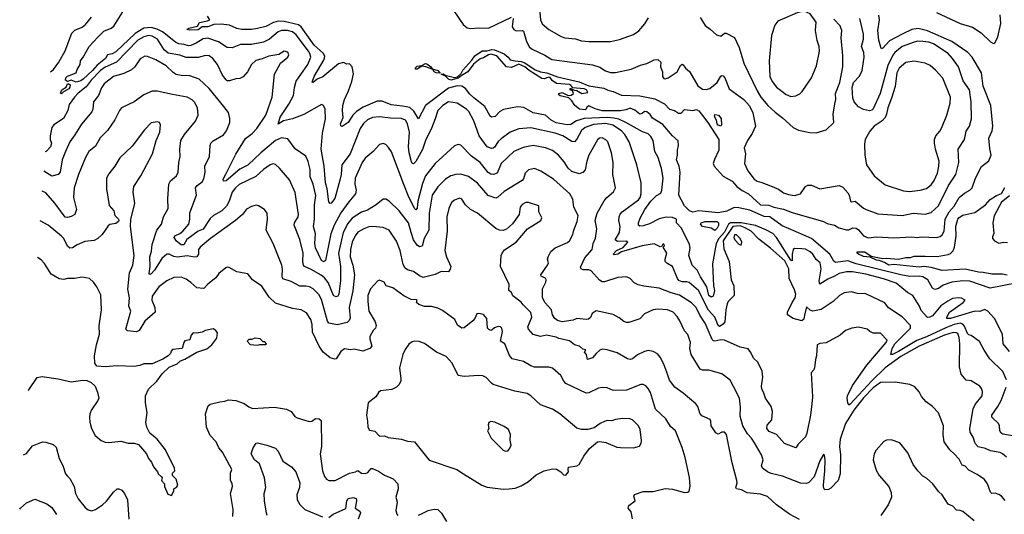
# Model space of a CAD drawing. Extents: x 1443846 to 1577407, y 839182 to 927291.
# Tile 10 of 256: x 1445029 to 1453169, y 866654 to 870746. Entities that reach past the tile are written whole.
import ezdxf

# ---------------------------------------------------------------- set-up
doc = ezdxf.new("R2010")
doc.units = 0

msp = doc.modelspace()

# ---------------------------------------------------------------- linework, layer by layer
at = {"layer": '0CON20XD'}
for points in [[(1453186.3, 867766.3), (1453157.5, 867835), (1453050.4, 867940.4), (1453002.1, 868012.1), (1452965, 868084), (1452895, 868133.8), (1452875, 868139.2), (1452865, 868150), (1452841, 868211), (1452825, 868227.5), (1452805, 868234.4), (1452755, 868223.9), (1452685, 868197.5), (1452525, 868123.4), (1452445, 868092.6), (1452295, 868002), (1452245, 867975.8), (1452230, 867975), (1452240.8, 868025), (1452265.4, 868065), (1452393.8, 868195), (1452393.5, 868215), (1452325, 868287.8), (1452213.1, 868363.1), (1452182.7, 868402.7), (1452025, 868477.1), (1451955, 868480.6), (1451904.5, 868494.5), (1451844, 868486), (1451805.8, 868465), (1451754.6, 868415.4), (1451655, 868347.5), (1451585, 868334.2), (1451565, 868341.5), (1451535, 868370), (1451518.7, 868301.3), (1451511.3, 868268.7), (1451495, 868254.8), (1451425, 868275.2), (1451376.4, 868305), (1451377.9, 868325), (1451415, 868405.7), (1451440.4, 868445), (1451444.6, 868475), (1451435, 868511.4), (1451390, 868605), (1451387.7, 868685), (1451355, 868750.5), (1451236.7, 868855), (1451139.1, 868929.1), (1451076.8, 868995), (1451026.7, 869025), (1450985, 869039.3), (1450925.3, 869034.7), (1450846.4, 868915), (1450850.7, 868850.7), (1450894.5, 868745.5), (1450910.9, 868595), (1450934.5, 868545), (1450935.8, 868465), (1450886.9, 868415), (1450876.9, 868395), (1450866, 868345), (1450860, 868245), (1450845, 868226.6), (1450815, 868208.2), (1450802.9, 868215), (1450774.8, 868285), (1450722.8, 868342.8), (1450641.9, 868505), (1450565, 868570.7), (1450545, 868576.7), (1450505, 868576.2), (1450478.5, 868588.5), (1450466.5, 868605), (1450425.6, 868705), (1450380.5, 868730.5), (1450366.4, 868745), (1450364.5, 868765), (1450378.2, 868815), (1450350, 868865), (1450360, 868875), (1450355, 868890), (1450345, 868890), (1450338.3, 868871.7), (1450325, 868867.5), (1450275, 868892.5), (1450174.2, 868875.8), (1450004.5, 868825.5), (1449975, 868806.5), (1449945, 868800), (1449936.7, 868805), (1449962.5, 868835), (1450019.2, 868860.8), (1450057.5, 868905), (1450044.4, 868914.4), (1449971.9, 868911.9), (1449952.7, 868925), (1449987.8, 868985), (1449992.7, 869035), (1449981.5, 869085), (1449984.7, 869115.3), (1449992.9, 869137.1), (1450008.9, 869155), (1450145, 869255.5), (1450159.4, 869275), (1450168.3, 869305), (1450166.2, 869396.2), (1450131.5, 869545), (1450066.8, 869735), (1450031.8, 869795), (1450004.5, 869825), (1449931.8, 869871.8), (1449875.6, 869885.6), (1449772, 869878), (1449703.9, 869853.9), (1449675, 869829.1), (1449635, 869757.1), (1449615, 869734.3), (1449595, 869738.9), (1449520, 869785), (1449455, 869806.9), (1449255, 869850), (1449155, 869843.6), (1449085, 869815.6), (1449008.8, 869761.2), (1448985, 869737.8), (1448955, 869691.4), (1448945, 869681.4), (1448928.8, 869678.8), (1448895, 869692.9), (1448826.6, 869785), (1448785, 869908), (1448741.8, 869985), (1448721.9, 870005), (1448645, 870054.5), (1448575, 870065.4), (1448528.1, 870035), (1448485.5, 869995), (1448463.6, 869926.4), (1448437.3, 869855), (1448384.3, 869745.7), (1448358.5, 869671.5), (1448305, 869571.4), (1448285, 869554.4), (1448275, 869558), (1448268.9, 869568.9), (1448250.5, 869645), (1448244.8, 869695), (1448252.8, 869815), (1448235, 869883.8), (1448220, 869915), (1448185, 869927.3), (1448095, 869930), (1448005, 869943.1), (1447945, 869935.4), (1447905, 869917.7), (1447872.4, 869887.6), (1447845, 869845.6), (1447761.2, 869635), (1447692.1, 869545), (1447687.2, 869465), (1447677.2, 869417.2), (1447635, 869267.1), (1447605, 869228), (1447595, 869223.8), (1447585, 869237.5), (1447571.8, 869345), (1447557.6, 869395), (1447547.6, 869535), (1447522.9, 869675), (1447532.6, 869807.4), (1447556.9, 869925), (1447554, 870005), (1447540, 870035), (1447525, 870043.3), (1447378.1, 869961.9), (1447285, 869926.3), (1447211.2, 869908.8), (1447165, 869880), (1447181.7, 869938.3), (1447255, 870045.5), (1447291.7, 870118.3), (1447300.2, 870185), (1447314.4, 870235.6), (1447411.6, 870375), (1447435.9, 870435), (1447428.6, 870465), (1447415.9, 870485), (1447315, 870620), (1447285.4, 870645), (1447243, 870657), (1447193.4, 870656.6), (1447165, 870644.7), (1447095, 870585.4), (1447045, 870558.4), (1446945, 870541), (1446855, 870539.7), (1446785, 870511.4), (1446745, 870515.5), (1446672.2, 870562.2), (1446585, 870592.5), (1446545, 870587.7), (1446489.1, 870550.9), (1446445, 870531.9), (1446425, 870530), (1446390.1, 870540.1), (1446345, 870547), (1446318.8, 870558.8), (1446210.3, 870645), (1446165, 870667.9), (1446115, 870681.5), (1446055, 870676.5), (1445985, 870632.2), (1445825, 870480.2), (1445795, 870463.7), (1445754.3, 870455), (1445737.9, 870425), (1445669.8, 870370.2), (1445632.6, 870325), (1445555, 870252.2), (1445535, 870240.3), (1445495, 870230), (1445455, 870246), (1445425, 870233.3), (1445408.5, 870245), (1445411.1, 870265), (1445425, 870277), (1445496, 870305), (1445505, 870333.3), (1445530, 870375), (1445532.9, 870405), (1445555.5, 870434.5), (1445603.8, 870525), (1445675, 870600.9), (1445725, 870650.8), (1445785, 870676.2), (1445807.4, 870692.6), (1445905, 870847.5)], [(1448617.5, 870817.5), (1448695, 870705.8), (1448728.6, 870678.6), (1448755, 870673.9), (1448825, 870679.1), (1448905, 870676.2), (1449095, 870767.1)], [(1449326.9, 870835), (1449334.5, 870745), (1449350, 870710), (1449405, 870664.6), (1449505, 870605.6), (1449535, 870595.5), (1449625, 870587.1), (1449675, 870570.9), (1449735, 870565.5), (1449915, 870563.8), (1449988.8, 870581.2), (1450105, 870624.3), (1450148.1, 870651.9), (1450198, 870712), (1450227.9, 870762.1)], [(1451405, 870111.4), (1451445, 870114.3), (1451477.9, 870132.1), (1451498.3, 870151.7), (1451575, 870263.8), (1451617.5, 870365), (1451641.2, 870485), (1451639.1, 870525), (1451622.4, 870572.4), (1451609.2, 870655), (1451612.5, 870725), (1451565, 870792.9), (1451515, 870816.9), (1451456.7, 870803.3), (1451297, 870733), (1451270.9, 870699.1), (1451245.5, 870614.5), (1451226.4, 870405), (1451229.6, 870275), (1451248.9, 870235), (1451285, 870187.1), (1451365, 870126), (1451405, 870111.4)], [(1452610, 870805), (1452805, 870714.7), (1452905, 870684.7), (1452977, 870637), (1453055, 870563.5), (1453075, 870550), (1453085, 870548.8), (1453095, 870556.2), (1453115.4, 870604.6), (1453139.5, 870715), (1453135.5, 870785)], [(1445282.8, 870315.1), (1445307.7, 870332.3), (1445352.5, 870395), (1445405, 870488.8), (1445460, 870635), (1445485, 870657.5), (1445545.3, 870684.7), (1445574.3, 870705), (1445621.9, 870765)], [(1453210.9, 868000.9), (1453160, 868065), (1453155.4, 868145.4), (1453087.8, 868275), (1453034.2, 868335), (1453005, 868347.3), (1452967, 868333), (1452935.2, 868335.2), (1452905, 868328.6), (1452723.8, 868275), (1452695, 868274.2), (1452694.2, 868285), (1452715.8, 868325), (1452828.5, 868405), (1452845.8, 868425), (1452815, 868441.5), (1452793.7, 868443.7), (1452741.9, 868438.1), (1452702, 868418), (1452645, 868379.5), (1452575, 868297.1), (1452554, 868285), (1452535, 868282.3), (1452481, 868341), (1452467.5, 868375), (1452414, 868465), (1452369.3, 868489.3), (1452274.4, 868565), (1452171, 868601), (1452025, 868639.5), (1451915, 868659.4), (1451865, 868660.9), (1451803.6, 868646.4), (1451765, 868622.9), (1451709.5, 868600.5), (1451645, 868558), (1451638.7, 868585), (1451654.1, 868685), (1451646.7, 868735), (1451615, 868761.1), (1451586, 868806), (1451565, 868824.7), (1451525, 868848.7), (1451495, 868849.1), (1451435, 868851.5), (1451424.8, 868845.2), (1451414.8, 868805), (1451415, 868751.2), (1451405, 868755.6), (1451285, 868943.2), (1451255, 868975.6), (1451197.8, 869007.8), (1451112.6, 869042.6), (1450995, 869064.1), (1450905, 869066.2), (1450890.5, 869055), (1450855, 868988.8), (1450808.5, 868935), (1450787, 868895), (1450758.2, 868725), (1450766, 868545), (1450773.2, 868505), (1450761.7, 868458.3), (1450745, 868449.4), (1450727.3, 868465), (1450710, 868535), (1450657.2, 868617.2), (1450630.3, 868675), (1450588.8, 868715), (1450562.3, 868795), (1450573.2, 868855), (1450567.3, 868885), (1450500.6, 869020.6), (1450459.2, 869065), (1450460, 869095), (1450425, 869109.2), (1450375, 869111.1), (1450315, 869097.7), (1450235, 869056.7), (1450185, 869040.4), (1450156.5, 869036.5), (1450146.4, 869046.4), (1450145.5, 869065), (1450158.9, 869105), (1450196.4, 869175), (1450247.9, 869245), (1450295, 869292.2), (1450328.6, 869311.4), (1450339.2, 869335), (1450348.9, 869435), (1450335, 869513.3), (1450308.9, 869605), (1450280.9, 869655), (1450265.5, 869745), (1450248.1, 869778.1), (1450225, 869801.8), (1450177.4, 869817.4), (1450040, 869895), (1449982.2, 869922.2), (1449941.9, 869931.9), (1449885, 869935.5), (1449695, 869927), (1449631.6, 869908.4), (1449585, 869878.1), (1449555, 869876.5), (1449465, 869892.7), (1449422.8, 869915), (1449375, 869956.2), (1449275, 869974.7), (1449198.1, 870018.1), (1449145, 870026), (1449028.7, 870001.3), (1449000, 869985), (1448960, 869945), (1448929.5, 869939.5), (1448918.3, 869948.3), (1448876.1, 870026.1), (1448785, 870099.3), (1448749.9, 870129.9), (1448716.2, 870175), (1448685, 870194.2), (1448645, 870197), (1448575, 870177.9), (1448383.9, 870035), (1448325, 869926), (1448288.3, 869988.3), (1448255, 870018.7), (1448195, 870031.5), (1448101.1, 870041.1), (1448025, 870071.2), (1447985, 870070.6), (1447868.1, 870021.9), (1447813.5, 869985), (1447784.8, 869955.2), (1447745, 869895.6), (1447695, 869862), (1447685, 869866.7), (1447680.5, 869885), (1447702.6, 869937.4), (1447697.8, 869995), (1447701.8, 870035), (1447715, 870086), (1447747.9, 870157.9), (1447775.3, 870235), (1447788.6, 870298.6), (1447776.9, 870355), (1447755, 870380), (1447735, 870378.6), (1447705, 870390), (1447665, 870380), (1447535, 870271.5), (1447487.3, 870252.7), (1447455, 870226.7), (1447448.3, 870228.3), (1447464.6, 870275), (1447547.6, 870415), (1447552.5, 870445), (1447538.8, 870468.8), (1447464, 870534), (1447355, 870685.8), (1447335, 870703.2), (1447215, 870731), (1447165, 870733.2), (1447126.5, 870723.5), (1447065, 870689.8), (1446995, 870672.3), (1446945, 870663.3), (1446864.6, 870664.6), (1446825, 870672.9), (1446765, 870699.1), (1446695, 870707.4), (1446635, 870704.6), (1446585, 870685.9), (1446537.5, 870685), (1446505, 870660.4), (1446435, 870659.5), (1446411.2, 870665), (1446427.5, 870675), (1446498.6, 870691.4), (1446515, 870721.4), (1446582.5, 870735), (1446602.5, 870745), (1446581.2, 870775)], [(1449109.4, 870755), (1449100.4, 870685), (1449113.5, 870665), (1449133.2, 870653.2), (1449185, 870655.4), (1449195, 870650.6), (1449219.4, 870565), (1449245, 870518.1), (1449265, 870502.2), (1449371.3, 870451.3), (1449428.8, 870415), (1449765, 870373.1), (1449825, 870352.9), (1449872.8, 870322.8), (1449915, 870308.1), (1449955, 870308.1), (1450085, 870336.2), (1450160.3, 870369.7), (1450215, 870384.3), (1450275, 870414), (1450305, 870416), (1450328.8, 870395), (1450327.1, 870355), (1450344.7, 870315), (1450343.3, 870275), (1450355, 870258.6), (1450365.7, 870255.7), (1450391.4, 870265), (1450463.8, 870315), (1450493, 870367), (1450505, 870376.7), (1450515, 870371.2), (1450533.3, 870343.3), (1450566.2, 870316.2), (1450635, 870197.8), (1450675, 870169.5), (1450705, 870167.9), (1450735, 870176.2), (1450795.3, 870224.7), (1450825, 870277.5), (1450835, 870284.2), (1450845, 870282), (1450858.2, 870265), (1450895, 870172.9), (1451015, 870085.4), (1451062.2, 870032.2), (1451089.4, 869975), (1451111.5, 869865), (1451084.5, 869805), (1451045, 869747.5), (1451019.5, 869685), (1451029.6, 869635), (1451021.6, 869555), (1451048.2, 869495), (1451100, 869425), (1451125, 869410.2), (1451165, 869400), (1451235, 869370), (1451302.5, 869342.5), (1451342.9, 869312.9), (1451385, 869299.2), (1451435, 869292.5), (1451485, 869305.6), (1451525, 869366.2), (1451545, 869376.2), (1451575, 869375.8), (1451645, 869347.5), (1451805, 869374.3), (1451835, 869359.2), (1451875, 869314), (1451886.9, 869295), (1451898.8, 869245), (1451905, 869240), (1451935, 869243.8), (1452005, 869186), (1452026.7, 869175), (1452125, 869138.6), (1452325, 869125.4), (1452415, 869145.4), (1452515, 869136.7), (1452565, 869151.9), (1452624.6, 869205), (1452706.6, 869373.4), (1452767.7, 869465), (1452792.5, 869565), (1452788.5, 869675), (1452838.9, 869755), (1452855, 869823.3), (1452880.6, 869865), (1452897.8, 869925), (1452896.2, 870065), (1452881.8, 870165), (1452830.3, 870240.3), (1452789.6, 870355), (1452742.1, 870425), (1452705, 870467.1), (1452585, 870545.3), (1452545, 870558.2), (1452494.7, 870564.7), (1452455, 870566.9), (1452425, 870560.6), (1452325, 870523.8), (1452264.8, 870475.2), (1452246.9, 870453.1), (1452205, 870366), (1452141.8, 870135), (1452085, 870007.1), (1452073.1, 869996.9), (1452055, 869992.9), (1452005, 870002.3), (1451965, 870025.6), (1451929.1, 870065), (1451918.2, 870095), (1451910.4, 870185), (1451923.8, 870225), (1451972.7, 870277.3), (1451994.7, 870325), (1452010.8, 870435), (1452007.9, 870475), (1451990, 870525), (1452004.5, 870584.5), (1452004.3, 870625), (1451975.6, 870755)], [(1450655, 870763.3), (1450695, 870697.5), (1450738.3, 870668.3), (1450788.8, 870618.8), (1450825, 870610), (1450857.3, 870632.7), (1450870, 870635), (1450937.5, 870597.5), (1450976.2, 870515), (1451015.6, 870385), (1451125, 870155.8), (1451156.2, 870105), (1451215, 870036.7), (1451275, 869979.5), (1451334.4, 869935), (1451423.3, 869855), (1451467.7, 869832.3), (1451561.7, 869811.7), (1451615, 869810.8), (1451696.1, 869833.9), (1451758.8, 869895), (1451753.1, 869965), (1451768.8, 870048.8), (1451776.7, 870085), (1451774.4, 870135), (1451808.2, 870225), (1451834.6, 870355), (1451833.8, 870446.2), (1451821.5, 870595), (1451825.4, 870655), (1451813.6, 870695), (1451759.5, 870749.5)], [(1452148.2, 870518.2), (1452133.3, 870575), (1452122.3, 870655), (1452137.8, 870745), (1452132.6, 870782.6)], [(1453264.7, 868565.3), (1453053.7, 868523.7), (1452885, 868582), (1452825, 868584.7), (1452734.8, 868575.2), (1452665, 868548.4), (1452625, 868521.3), (1452595, 868513.3), (1452574.5, 868525), (1452536.5, 868595), (1452495, 868618.9), (1452465, 868624), (1452387.8, 868622.2), (1452314.4, 868634.4), (1451945, 868726.7), (1451875, 868749.7), (1451775, 868738.2), (1451759.2, 868749.2), (1451726.8, 868806.8), (1451576.5, 868935), (1451385, 869018.6), (1451331.6, 869041.6), (1451230, 869115), (1451185, 869117.9), (1451065, 869170.3), (1450975, 869190.2), (1450935, 869192.3), (1450875, 869160.8), (1450805, 869146.9), (1450645, 869164.7), (1450595, 869154.7), (1450566.2, 869165), (1450526.2, 869205), (1450478, 869295), (1450488.6, 869485), (1450482, 869535), (1450458, 869585), (1450468.8, 869625), (1450466.7, 869665), (1450476.7, 869705), (1450473.6, 869743.6), (1450426.7, 869785), (1450347.2, 869877.2), (1450259.7, 869929.7), (1450242.3, 869962.3), (1450215, 869983.8), (1450195, 869986.7), (1450175, 869970), (1450155, 869964), (1450115, 869997.5), (1450075, 870013.3), (1450040.9, 869999.1), (1449995, 869990.9), (1449845, 869992), (1449787.7, 870007.7), (1449735, 870032.5), (1449717, 870023), (1449712.5, 870005), (1449705, 870000), (1449657.5, 870005), (1449618.8, 870035), (1449594.1, 870074.1), (1449568, 870098), (1449497.5, 870115), (1449487.5, 870125), (1449487.5, 870135), (1449515, 870143.3), (1449565, 870117.5), (1449587.7, 870122.3), (1449607.5, 870135), (1449598.3, 870158.3), (1449580, 870165), (1449580, 870175), (1449585, 870176.2), (1449612.5, 870162.5), (1449635, 870160), (1449676.2, 870136.2), (1449726.4, 870143.6), (1449714.4, 870165), (1449695, 870173.1), (1449603, 870183), (1449586.7, 870205), (1449575, 870209.2), (1449467, 870217), (1449431.7, 870241.7), (1449415, 870266.2), (1449405, 870270), (1449365, 870256), (1449345, 870258.7), (1449241.8, 870325), (1449206.6, 870356.6), (1449155, 870377.1), (1449095, 870349.1), (1449055, 870354.6), (1448975.2, 870445.2), (1448925, 870459.2), (1448905, 870455.3), (1448865, 870429.4), (1448835, 870420.8), (1448782.3, 870377.7), (1448735.5, 870314.5), (1448678.1, 870281.9), (1448655, 870261.2), (1448594.8, 870244.8), (1448574.8, 870254.8), (1448549.1, 870279.1), (1448514.2, 870295), (1448533.6, 870296.4), (1448547.5, 870287.5), (1448625, 870268.2), (1448647.5, 870272.5), (1448679.9, 870300.1), (1448693, 870327), (1448768.5, 870411.5), (1448792.7, 870447.3), (1448852.1, 870487.9), (1448893.3, 870486.7), (1448931.7, 870498.3), (1448955, 870496.7), (1449033.5, 870463.5), (1449067.3, 870435), (1449083.1, 870413.1), (1449125.4, 870405.4), (1449175, 870399.7), (1449205, 870387.3), (1449290.7, 870330.7), (1449333.8, 870313.8), (1449388.6, 870305), (1449475, 870273.8), (1449655, 870232.6), (1449735, 870198.8), (1449859.3, 870179.3), (1449891.6, 870161.6), (1449935, 870150.5), (1450005, 870120), (1450155, 870115.2), (1450280.7, 870090.7), (1450359, 870049), (1450400.6, 870005), (1450443.2, 869993.2), (1450475, 869972.9), (1450497, 869973), (1450525, 870002.5), (1450595, 869993.3), (1450625, 870003.3), (1450645, 869992), (1450673.6, 869953.6), (1450719.1, 869895), (1450808.4, 869755), (1450809.3, 869665), (1450772.2, 869587.8), (1450763.5, 869555), (1450771.8, 869535), (1450845, 869451.6), (1450920, 869410), (1450958.5, 869365), (1451002.8, 869332.8), (1451055.5, 869305.5), (1451155, 869213.8), (1451221.2, 869211.2), (1451264.2, 869195), (1451345, 869179.3), (1451415, 869151.2), (1451675, 869076.4), (1451705, 869058.8), (1451765, 869045.4), (1451802, 869025), (1451865, 869006), (1451885, 869008.2), (1451916.1, 869023.9), (1451945, 869021.2), (1451965, 869006.7), (1452005, 868958.2), (1452045, 868942.1), (1452115, 868950), (1452255, 868942.1), (1452405, 868948.8), (1452445, 868942.9), (1452485, 868950), (1452605, 868943.2), (1452637.6, 868952.4), (1452655, 868966.5), (1452672.2, 868995), (1452681, 869095), (1452714.3, 869155.7), (1452755, 869203.8), (1452796.9, 869275), (1452839.1, 869310.9), (1452885.3, 869334.7), (1452904.5, 869355), (1452931.5, 869435), (1452979.5, 869530.5), (1453040.9, 869579.1), (1453060, 869625), (1453049.5, 869679.5), (1453042.5, 869765), (1453067.8, 869825), (1453074, 869866), (1453057.6, 870035), (1452995.3, 870195), (1452981.5, 870305), (1452903.6, 870435), (1452866.9, 870475), (1452735.1, 870565.1), (1452535, 870653.1), (1452456.7, 870673.3), (1452405, 870663.3), (1452325, 870625.2), (1452220.2, 870569.8), (1452165, 870510), (1452155, 870504.2), (1452148.2, 870518.2)], [(1453187.1, 867127.1), (1453155.3, 867155.3), (1453135, 867164.5), (1453055, 867178.5), (1453015, 867199.3), (1452952.8, 867212.8), (1452928.9, 867238.9), (1452912.6, 867292.6), (1452886.7, 867335), (1452885.5, 867365), (1452913, 867527), (1452927.4, 867562.6), (1452985, 867633.3), (1452988.8, 867668.8), (1452982, 867695), (1452966.7, 867715), (1452895, 867757.5), (1452855, 867764.3), (1452813.9, 867813.9), (1452798.7, 867875), (1452801, 868065), (1452796, 868116), (1452785, 868148.6), (1452775, 868155.5), (1452747.8, 868157.8), (1452675.5, 868135), (1452465, 868045.2), (1452315, 867960.3), (1452185, 867865.4), (1452072.8, 867757.2), (1451895, 867564.5), (1451885, 867556.2), (1451876.9, 867576.9), (1451870, 867615), (1451874.2, 867634.2), (1451915, 867718.8), (1452033, 867887), (1452193.9, 868075), (1452202.2, 868095), (1452145, 868151.2), (1452085, 868152), (1452056.7, 868165), (1452035, 868186), (1451965, 868203.1), (1451907.5, 868195), (1451857.5, 868175), (1451813.3, 868135), (1451696.8, 868073.2), (1451645, 868067.5), (1451622.9, 868055), (1451617.1, 867965), (1451607.8, 867935), (1451600, 867865), (1451595, 867850), (1451573.8, 867825), (1451583.9, 867625), (1451577.5, 867567.5), (1451566.3, 867473.7), (1451537.5, 867325), (1451525.4, 867294.6), (1451464, 867235), (1451445, 867204.2), (1451351.2, 867241.2), (1451285.3, 867315.3), (1451225, 867340), (1451205, 867363.3), (1451209.8, 867390.2), (1451246.9, 867435), (1451252.5, 867505), (1451242.9, 867545), (1451194.7, 867614.7), (1451179.1, 867665), (1451165, 867688.8), (1451162.3, 867715), (1451171.9, 867788.1), (1451168.3, 867838.3), (1451131.7, 867911.7), (1451095, 867946.2), (1451073.2, 867993.2), (1451051.7, 868021.7), (1450985, 868037.1), (1450856.7, 868095), (1450825, 868096.2), (1450776.7, 868086.7), (1450765, 868089.2), (1450755, 868100.8), (1450696.1, 868235), (1450652.7, 868302.7), (1450622.1, 868365), (1450582.7, 868402.7), (1450485, 868468.2), (1450415, 868486.9), (1450315, 868525.4), (1450190.2, 868540.2), (1450141.7, 868551.7), (1450108.3, 868568.3), (1450075, 868606), (1450045, 868618), (1449975, 868612.9), (1449865, 868576.4), (1449845, 868577.1), (1449822.2, 868592.2), (1449755, 868668.2), (1449735, 868676), (1449687, 868677), (1449672, 868685), (1449665.7, 868695), (1449668.1, 868705), (1449700.6, 868775), (1449760.7, 868845), (1449770, 868895), (1449789.4, 868939.4), (1449800, 869015), (1449787.9, 869085), (1449803.1, 869145), (1449861.7, 869248.3), (1449884, 869276), (1449938.3, 869321.7), (1449954.2, 869355), (1449932.2, 869465), (1449936.5, 869565), (1449921.1, 869645), (1449892.5, 869735), (1449875, 869752.5), (1449845, 869768.1), (1449823.4, 869766.6), (1449805, 869752), (1449735.5, 869625), (1449717.5, 869575), (1449705, 869504), (1449685, 869482.5), (1449655, 869469.6), (1449595, 869489.5), (1449565, 869517.8), (1449530.5, 869570.5), (1449483.9, 869623.9), (1449435, 869664.4), (1449375, 869686.2), (1449275, 869703.9), (1449192.1, 869687.9), (1449114.3, 869655), (1449009.5, 869555), (1448975.4, 869474.6), (1448945.5, 869464.5), (1448925, 869468.5), (1448902.7, 869482.7), (1448835, 869565.5), (1448765, 869616.4), (1448675, 869707.5), (1448655, 869714), (1448625, 869702.5), (1448465, 869555.6), (1448385, 869454.3), (1448358.2, 869391.8), (1448320.9, 869245), (1448315, 869186.7), (1448305, 869172.5), (1448295, 869182), (1448246.2, 869276.2), (1448205, 869382.9), (1448102.7, 869652.7), (1448079.1, 869689.1), (1448055, 869712), (1448035, 869720), (1448005, 869714), (1447952.5, 869655), (1447885, 869599.2), (1447860, 869565), (1447803.5, 869435), (1447800, 869385), (1447810.5, 869335), (1447804.6, 869305.4), (1447749.8, 869240.2), (1447685, 869147.7), (1447630.2, 869045), (1447601.2, 868975), (1447557, 868753), (1447545, 868743.3), (1447525, 868752.5), (1447475, 868857.5), (1447468.4, 868895), (1447475.8, 868975), (1447457.1, 869035), (1447465.3, 869094.7), (1447467.5, 869215), (1447478.1, 869291.9), (1447455, 869383.8), (1447431.5, 869445), (1447429.6, 869505), (1447415, 869573.3), (1447395, 869615.7), (1447305.9, 869675.9), (1447245, 869760.8), (1447195, 869769.4), (1447145, 869747.3), (1447022.7, 869645), (1446915, 869541.9), (1446850.7, 869509.3), (1446735, 869412.5), (1446715, 869408.8), (1446710.4, 869425), (1446735, 869473.3), (1446817.6, 869632.4), (1446895, 869763.3), (1446950.9, 869805), (1446988.5, 869845), (1447063.6, 869955), (1447116.7, 870105), (1447136.9, 870295), (1447185, 870386.2), (1447246.2, 870435), (1447253.8, 870455), (1447245, 870476.2), (1447215, 870486), (1447172.1, 870457.9), (1447090, 870445), (1447035, 870420.6), (1446982.2, 870407.8), (1446945.5, 870374.5), (1446911.4, 870315), (1446877.1, 870272.9), (1446850.7, 870259.3), (1446815, 870255.5), (1446765, 870240), (1446745, 870240.9), (1446735, 870247.8), (1446706.3, 870286.3), (1446663.5, 870375), (1446625, 870425.5), (1446595, 870446.4), (1446565, 870448.5), (1446505, 870431.8), (1446405, 870433.1), (1446353, 870453), (1446257.8, 870467.8), (1446223.3, 870495), (1446168.7, 870585), (1446125, 870609.8), (1446095, 870615.6), (1446055, 870603.9), (1446005, 870575.2), (1445830.7, 870395), (1445736.4, 870353.6), (1445697.5, 870325), (1445620.5, 870245), (1445580.3, 870189.7), (1445513.1, 870136.9), (1445481.9, 870105), (1445439.1, 870045), (1445426.9, 869995), (1445390.5, 869929.5), (1445311.5, 869875), (1445296.4, 869855), (1445281.5, 869785), (1445281.8, 869755), (1445291.5, 869725), (1445284.5, 869695), (1445248.6, 869655), (1445239.6, 869651.4)], [(1453177.4, 866767.4), (1453145, 866804.4), (1453125, 866816.7), (1453095, 866828), (1453065, 866826.7), (1453055, 866837.5), (1453030, 866905), (1453005, 866940.8), (1452945, 866982.9), (1452875, 867018.6), (1452845, 867051.2), (1452819.7, 867059.7), (1452795, 867109.2), (1452755, 867154), (1452717.9, 867187.9), (1452673.1, 867253.1), (1452663.3, 867315), (1452665.6, 867385), (1452624.3, 867494.3), (1452575.9, 867545.9), (1452522.5, 867585), (1452485, 867630), (1452466.4, 867666.4), (1452429.3, 867709.3), (1452389.3, 867729.3), (1452265.9, 867745.9), (1452145, 867744), (1452085, 867700.4), (1452005, 867617), (1451925, 867515.3), (1451855.6, 867405), (1451812.5, 867275), (1451807.5, 867215), (1451814.2, 867145), (1451812.3, 866987.7), (1451796.4, 866933.6), (1451735, 866870), (1451715, 866860), (1451685, 866856.7), (1451675.8, 866875), (1451674.7, 866894.7), (1451686.2, 867013.8), (1451687.1, 867105), (1451682.3, 867142.3), (1451675, 867150), (1451645, 867095.7), (1451596.7, 866963.3), (1451549.2, 866915), (1451532.2, 866907.8), (1451485, 866910.8), (1451335, 866968.7), (1451242, 866992), (1451210.8, 867005), (1451170, 867035), (1451163.1, 867055), (1451174.4, 867105), (1451161.9, 867145), (1451105, 867246.2), (1451078.6, 867285), (1451045, 867318.8), (1451006.9, 867385), (1450986.7, 867465), (1450988.7, 867541.3), (1450979.4, 867615), (1450929.3, 867710.7), (1450903.3, 867765), (1450835, 867816.7), (1450725.5, 867845.5), (1450675, 867846.9), (1450654.6, 867854.6), (1450580, 867975), (1450569.4, 868025), (1450575.5, 868075.5), (1450552.4, 868142.4), (1450525, 868172), (1450487.5, 868255), (1450465, 868289.2), (1450432, 868325), (1450385.4, 868345.4), (1450305, 868351.5), (1450265, 868344.4), (1450195, 868313.1), (1450155, 868271.4), (1450065, 868240), (1450045, 868240), (1450025, 868249.2), (1449985, 868280), (1449936.6, 868306.6), (1449795, 868338.6), (1449761.2, 868315), (1449747, 868283), (1449731.5, 868268.5), (1449715, 868265.4), (1449635, 868274.5), (1449605, 868260.9), (1449515, 868246.4), (1449476.7, 868256.7), (1449453.6, 868273.6), (1449434.6, 868304.6), (1449426, 868346), (1449372.8, 868402.8), (1449351, 868445), (1449350.5, 868519.5), (1449378.9, 868575), (1449383.1, 868595), (1449378, 868605), (1449340, 868625), (1449338.8, 868635), (1449394, 868715), (1449400, 868735), (1449394, 868765), (1449397.5, 868785), (1449421.4, 868828.6), (1449455, 868858.1), (1449558.5, 868901.5), (1449575, 868916.7), (1449602.7, 868967.3), (1449609.5, 869005), (1449639.1, 869075), (1449647.1, 869125), (1449609.5, 869195), (1449601.4, 869261.4), (1449578, 869305), (1449443.1, 869425), (1449338.3, 869491.7), (1449285, 869515.6), (1449235, 869504.2), (1449209.2, 869475), (1449195, 869430), (1449182.5, 869415), (1449034.3, 869325), (1448983.5, 869276.5), (1448965, 869268.8), (1448902.1, 869292.1), (1448815, 869393.1), (1448738.8, 869448.8), (1448675, 869467.3), (1448635, 869465.5), (1448595, 869454.6), (1448549.5, 869425), (1448487, 869363), (1448438.8, 869295), (1448414.7, 869145.3), (1448410.5, 869005), (1448372.7, 868935), (1448357.5, 868872.5), (1448335, 868865.5), (1448315, 868879.1), (1448285.5, 868925.5), (1448266.5, 868985), (1448245, 869064.4), (1448167.5, 869165), (1448085, 869244.3), (1448055, 869261.2), (1448035, 869261.2), (1447977.5, 869215), (1447905, 869170), (1447855, 869154.6), (1447779.1, 869105), (1447741.1, 869058.9), (1447704.2, 868985), (1447665.8, 868815), (1447681.1, 868705), (1447681.3, 868585), (1447667.7, 868475), (1447660.7, 868459.3), (1447643.2, 868453.2), (1447623.2, 868463.2), (1447580.8, 868570.8), (1447550.6, 868610.6), (1447522.9, 868632.9), (1447440.3, 868679.7), (1447385, 868703.5), (1447375.3, 868715.3), (1447370, 868745), (1447373.5, 868813.5), (1447346, 868926), (1447297.3, 869045), (1447301.2, 869065), (1447330.9, 869115), (1447334.5, 869135), (1447306.5, 869315), (1447259.5, 869419.5), (1447178.3, 869518.3), (1447145, 869547.5), (1447125, 869551.9), (1447100, 869545), (1447045, 869507.1), (1446982.3, 869447.7), (1446845, 869383.3), (1446814.2, 869355.8), (1446785, 869317.5), (1446762.1, 869245), (1446738, 869202), (1446700, 869165), (1446630.4, 869125), (1446605, 869102), (1446545, 869013.5), (1446505, 868995.8), (1446411.9, 868928.1), (1446385, 868883.3), (1446365, 868884.3), (1446325, 868912.8), (1446306.2, 868945), (1446312.9, 868957.1), (1446354.3, 868975.7), (1446378.2, 868995), (1446427.9, 869055), (1446436.5, 869095), (1446437, 869147), (1446490.4, 869295), (1446483.3, 869355), (1446496.9, 869373.1), (1446536.7, 869403.3), (1446551.9, 869428.1), (1446561.5, 869485), (1446560, 869535), (1446599.2, 869615), (1446603.8, 869705), (1446610, 869725), (1446627.7, 869742.3), (1446715, 869793.1), (1446739.4, 869825), (1446765.6, 869895), (1446766.8, 869926.8), (1446756.8, 869976.8), (1446718.2, 870028.2), (1446596.7, 870175), (1446513.7, 870253.7), (1446435, 870281.8), (1446365, 870282.7), (1446322.1, 870292.1), (1446297.9, 870307.9), (1446239.4, 870365), (1446155, 870412.5), (1446085, 870441.9), (1446065, 870442.9), (1446025, 870422.5), (1445980, 870355), (1445955, 870330), (1445889.5, 870300.5), (1445804.1, 870275.9), (1445726.7, 870215), (1445705, 870180.8), (1445680.5, 870119.5), (1445638.6, 870065), (1445633.4, 870006.6), (1445625.4, 869984.6), (1445539.3, 869880.7), (1445485, 869794.2), (1445443.9, 869736.1), (1445407.1, 869655), (1445381.8, 869585), (1445362.9, 869485), (1445346.9, 869465), (1445295, 869451.4), (1445228, 869492.4)], [(1452385, 869325.5), (1452475, 869334.4), (1452525, 869348.9), (1452565, 869380.6), (1452590, 869415), (1452616.8, 869475), (1452629.1, 869535), (1452629.6, 869575), (1452600, 869675), (1452590.9, 869725), (1452592.2, 869755), (1452604.3, 869785), (1452635, 869822), (1452653.1, 869855), (1452693.5, 869955), (1452722.5, 870055), (1452723.6, 870105), (1452660.6, 870260.6), (1452599.2, 870329.2), (1452555, 870365.6), (1452515.4, 870385.4), (1452425, 870401.2), (1452355, 870392.3), (1452300.6, 870345), (1452281.1, 870305), (1452265.9, 870194.1), (1452237.9, 870095), (1452205, 870016.2), (1452195.9, 869964.1), (1452183.5, 869936.5), (1452160, 869910), (1452094.2, 869865), (1452057, 869823), (1452020, 869755), (1452014.2, 869715), (1452015.7, 869625), (1452030, 869545), (1452092.5, 869455), (1452185, 869380), (1452335, 869328.5), (1452385, 869325.5)], [(1448505, 870304.2), (1448473.3, 870305), (1448456.2, 870315), (1448443.5, 870333.5), (1448386.6, 870356.6), (1448355, 870360), (1448315, 870335.5), (1448305, 870335.8), (1448298.1, 870345), (1448315, 870360.7), (1448353.8, 870366.2), (1448385, 870382.5), (1448395, 870381.1), (1448429.5, 870355), (1448438.3, 870338.3), (1448485, 870326.2), (1448505, 870304.2)], [(1447874.4, 869015), (1447825, 868986.9), (1447802.3, 868957.7), (1447777.1, 868905), (1447764.3, 868845), (1447762.3, 868785), (1447783.3, 868715), (1447797.2, 868635), (1447782.4, 868502.4), (1447753.6, 868365), (1447762.1, 868277.9), (1447753.6, 868256.4), (1447737.9, 868242.1), (1447655, 868222.8), (1447584.3, 868235), (1447572.8, 868252.8), (1447525, 868431.4), (1447502.3, 868472.3), (1447455, 868518.9), (1447425, 868536.7), (1447395, 868542.5), (1447345, 868541.5), (1447275, 868579.2), (1447205, 868603.1), (1447198.8, 868625), (1447202.4, 868682.4), (1447196.7, 868715), (1447125.4, 868895.4), (1447065.8, 869004.2), (1447078.9, 869095), (1447075.7, 869145), (1447054.1, 869174.1), (1447005, 869206.2), (1446985, 869210), (1446945, 869199.2), (1446905, 869176.9), (1446870, 869135), (1446814.8, 869085.2), (1446607.1, 868935), (1446520.6, 868865), (1446507.5, 868845), (1446507.1, 868805), (1446495, 868784.4), (1446475, 868780.9), (1446415, 868793.1), (1446335, 868781.4), (1446305, 868787.8), (1446265, 868807.3), (1446245, 868807.1), (1446205, 868770.3), (1446145, 868674.4), (1446116.7, 868643.3), (1446105, 868638.8), (1446098.8, 868645), (1446107.3, 868705), (1446105.3, 868785), (1446117.9, 868832.1), (1446123.3, 868886.7), (1446163.3, 869005), (1446200.5, 869055), (1446218.6, 869115), (1446257.2, 869182.8), (1446254.4, 869265), (1446263.3, 869385), (1446277.1, 869412.9), (1446324.4, 869455), (1446340.6, 869485), (1446344.5, 869565), (1446357.3, 869615), (1446352.2, 869675), (1446362.7, 869745), (1446392.5, 869795), (1446482.5, 869905), (1446505.5, 869955.5), (1446500, 870015), (1446473.3, 870063.3), (1446455, 870082.5), (1446415, 870103.9), (1446292.9, 870127.1), (1446165, 870154.4), (1446125, 870153.1), (1446056.2, 870125), (1445975, 870065.7), (1445872, 870015), (1445854.3, 869995), (1445815, 869916), (1445755, 869828), (1445695, 869768), (1445655, 869700), (1445600, 869655), (1445574, 869606), (1445514.7, 869465.3), (1445480.4, 869355), (1445473.2, 869275), (1445500, 869175), (1445484.5, 869135), (1445455, 869116.2), (1445425, 869108.5), (1445405, 869111.1), (1445318.8, 869228.8), (1445245, 869313.5), (1445215.8, 869326.9)], [(1445375, 870131.2), (1445366.7, 870136.7), (1445377.1, 870165), (1445413.3, 870186.7), (1445425, 870213.8), (1445435, 870216), (1445447.2, 870207.2), (1445445, 870186.7), (1445435, 870173.1), (1445391.2, 870148.8), (1445375, 870131.2)], [(1450095.9, 866615.9), (1450083.7, 866673.7), (1450059.2, 866705), (1450065, 866726.2), (1450116.2, 866765), (1450106.2, 866805), (1450112.3, 866817.7), (1450185, 866843.8), (1450265, 866844), (1450365, 866868), (1450425, 866862.5), (1450525, 866833.8), (1450553, 866837), (1450563.8, 866846.2), (1450572.5, 866887.5), (1450567.6, 866957.6), (1450531.9, 867125), (1450507.1, 867207.1), (1450451.9, 867345), (1450410.9, 867380.9), (1450370.8, 867445), (1450285.6, 867525), (1450245, 867661.2), (1450225.6, 867695), (1450205, 867715.7), (1450185, 867726.9), (1450165, 867727.8), (1450045, 867680.5), (1449935, 867677.8), (1449885, 867700), (1449845, 867703.1), (1449815, 867698.1), (1449735, 867659.2), (1449712.5, 867655), (1449545.3, 867735.3), (1449528.1, 867755), (1449503.7, 867803.7), (1449435, 867862.9), (1449405, 867871.1), (1449285, 867871.8), (1449255, 867882.5), (1449195, 867919.4), (1449101.4, 867941.4), (1449078.3, 867968.3), (1449041.4, 868065), (1449005.6, 868085.6), (1449021.5, 868165), (1449014.4, 868195), (1449005, 868205.5), (1448985, 868208.7), (1448955, 868196.2), (1448935, 868178.8), (1448925, 868175.4), (1448908.3, 868181.7), (1448897.9, 868195), (1448892.5, 868275), (1448865, 868305.7), (1448825, 868315.8), (1448807.7, 868312.3), (1448792, 868275), (1448776.2, 868255), (1448705, 868196.7), (1448683.8, 868193.8), (1448649.5, 868219.5), (1448626.2, 868265), (1448525, 868340), (1448485, 868360), (1448435, 868374.2), (1448375, 868374.4), (1448329.1, 868389.1), (1448311.2, 868405), (1448314, 868425), (1448309.1, 868429.1), (1448265, 868431.9), (1448205, 868460), (1448115, 868526.4), (1448060, 868545), (1448043.3, 868575), (1448005, 868592), (1447988.8, 868585), (1447929.7, 868520.3), (1447908.8, 868465), (1447907.1, 868415), (1447915.5, 868335), (1447967.3, 868247.3), (1447975.7, 868215), (1447971.4, 868195), (1447950.8, 868175), (1447924.1, 868124.1), (1447923.1, 868105), (1447940.8, 868045), (1447923.4, 868026.6), (1447865, 868003.5), (1447795, 868020), (1447765, 868015.8), (1447715, 868023.8), (1447685, 868000), (1447645, 867941.2), (1447635, 867938), (1447595, 867948.6), (1447537.8, 867995), (1447504.5, 868045), (1447450.8, 868160.8), (1447446.8, 868225), (1447435.5, 868265), (1447400.2, 868320.2), (1447355, 868346.5), (1447285, 868357.5), (1447145, 868400.6), (1447090.8, 868450.8), (1447032.1, 868542.1), (1446955, 868594), (1446915, 868643.3), (1446825, 868658.8), (1446760, 868695), (1446745, 868698.8), (1446732.5, 868692.5), (1446675, 868646.7), (1446650.9, 868609.1), (1446585, 868557.5), (1446555.8, 868525), (1446545, 868521.4), (1446495, 868528.6), (1446445, 868572.9), (1446405, 868598.6), (1446365, 868614.4), (1446305, 868612.5), (1446244.6, 868585.4), (1446179.4, 868535), (1446125, 868458.8), (1446121.8, 868425), (1446147.5, 868365), (1446149.2, 868325), (1446065, 868251.8), (1446015.8, 868174.2), (1445995, 868164.6), (1445921.5, 868171.5), (1445906.7, 868185), (1445947.3, 868335), (1445930.5, 868375), (1445938.4, 868445), (1445922.2, 868517.8), (1445938.3, 868651.7), (1445965.8, 868715.8), (1445975.7, 868795), (1445945.7, 869035), (1445948.8, 869095), (1445980, 869225), (1445968.8, 869318.8), (1445972.5, 869365), (1446030, 869455), (1446127.1, 869635), (1446157.1, 869745), (1446187.1, 869815), (1446193.8, 869875), (1446183.9, 869893.9), (1446165, 869901.2), (1446115, 869891.2), (1446062, 869835), (1445959.4, 869700.6), (1445858.3, 869601.7), (1445815.7, 869534.3), (1445765, 869470), (1445745.9, 869434.1), (1445746, 869345), (1445768.6, 869208.6), (1445807.5, 869165), (1445816.7, 869125), (1445847.5, 869095), (1445850, 869085), (1445847.5, 869075), (1445825, 869060), (1445775, 869050), (1445760.5, 869039.5), (1445712.4, 868967.6), (1445676.2, 868935), (1445645, 868919.4), (1445567.9, 868912.1), (1445505, 868884.3), (1445465, 868857.1), (1445445, 868855.7), (1445425, 868872), (1445394.6, 868934.6), (1445376.1, 868956.1), (1445265, 869045.7), (1445197.7, 869080.6)], [(1450825, 869864.2), (1450805, 869872.5), (1450795.6, 869885), (1450789.4, 869915), (1450774.4, 869945), (1450777.5, 869962.5), (1450806.1, 869956.1), (1450827.5, 869927.5), (1450832, 869875), (1450825, 869864.2)], [(1453193, 868633), (1453155, 868639.7), (1453065, 868641.1), (1452993.7, 868653.7), (1452955, 868657.1), (1452845, 868683.1), (1452655, 868670.3), (1452565, 868695.3), (1452505, 868703.1), (1452465, 868698.4), (1452255, 868719.8), (1452215, 868716), (1452177.5, 868737.5), (1452135, 868753.8), (1452113.8, 868755), (1452060.3, 868780.3), (1452005, 868787.9), (1451965, 868805.6), (1451952.9, 868815), (1451954.1, 868825.9), (1452015, 868824.6), (1452069.1, 868789.1), (1452165, 868769.6), (1452196.5, 868773.5), (1452295, 868765.2), (1452355, 868779.2), (1452395, 868779.7), (1452425, 868789.6), (1452515, 868789.6), (1452615, 868786.5), (1452705, 868802.5), (1452725, 868812), (1452746.3, 868833.7), (1452758.2, 868865), (1452772.1, 868955), (1452768.9, 869035), (1452785.8, 869095), (1452795, 869108), (1452825, 869127.5), (1452925, 869150), (1453015, 869213.8), (1453052.9, 869257.1), (1453105, 869290.4), (1453145, 869307.1), (1453173.6, 869356.4)], [(1451475, 866610), (1451393.8, 866655), (1451285, 866732.5), (1451212.4, 866802.4), (1451155, 866820), (1451043.2, 866833.2), (1450996.4, 866856.4), (1450954.1, 866864.1), (1450950.8, 866875), (1450961.2, 866915), (1450959.2, 866935), (1450920, 867080), (1450871.8, 867315), (1450855, 867332.9), (1450835, 867332.5), (1450805, 867317.5), (1450785, 867329.2), (1450745.8, 867385.8), (1450744.3, 867425), (1450737.9, 867437.9), (1450669.3, 867469.3), (1450651.7, 867491.7), (1450635, 867546), (1450619.1, 867569.1), (1450515, 867657.5), (1450445.7, 867705.7), (1450402.5, 867765), (1450380.9, 867820.9), (1450354.4, 867895), (1450325, 867954), (1450301.1, 867981.1), (1450265, 868001.9), (1450225, 868010), (1450195, 868001.4), (1450136.2, 867973.8), (1450095, 867940), (1450075, 867934.3), (1450055, 867940), (1449969.1, 867989.1), (1449885, 868014.4), (1449845, 868020), (1449825, 868011.1), (1449795.7, 867985), (1449765, 867948.6), (1449724.3, 867934.3), (1449715.8, 867975), (1449697.5, 867995), (1449710, 868015), (1449685, 868020), (1449656.7, 868045), (1449615, 868055.8), (1449575, 868088.9), (1449487.5, 868107.5), (1449465, 868120.8), (1449385, 868136.2), (1449335, 868125.8), (1449275, 868141.9), (1449235.6, 868185), (1449229.6, 868205), (1449262, 868285), (1449258.8, 868308.8), (1449253.8, 868323.8), (1449193, 868387), (1449175, 868408.6), (1449105, 868461.2), (1449095, 868490), (1449072.5, 868505), (1449076.2, 868555), (1449004.5, 868704.5), (1449010.6, 868795), (1449017.1, 868815), (1449038.3, 868841.7), (1449133.8, 868905), (1449228.8, 869015), (1449337.5, 869085), (1449345.8, 869105.8), (1449322.5, 869155), (1449320, 869205), (1449235, 869234.2), (1449215, 869232.5), (1449184.2, 869215.8), (1449168, 869195), (1449159.2, 869135), (1449104.3, 869055.7), (1449055, 869013.8), (1449025, 869000.8), (1448995, 869004.4), (1448965, 869019.4), (1448813.3, 869145), (1448755, 869174.2), (1448715.8, 869215), (1448685, 869260), (1448665, 869270), (1448625, 869252), (1448597.9, 869232.1), (1448578.1, 869185), (1448560.6, 869115), (1448563.6, 868995), (1448543.6, 868836.4), (1448557.3, 868785), (1448592.9, 868705), (1448589.4, 868680.6), (1448575, 868661.2), (1448515, 868661.9), (1448465, 868637.1), (1448365, 868613.8), (1448335, 868626.2), (1448285, 868663.5), (1448235, 868675.5), (1448215, 868690.6), (1448199.2, 868719.2), (1448175.5, 868835), (1448144.1, 868914.1), (1448084.1, 869004.1), (1448035, 869026.4), (1447945.3, 869035.3), (1447915, 869032.3), (1447874.4, 869015)], [(1453212.6, 869287.4), (1453146.1, 869235), (1453085, 869124), (1453074.3, 869065), (1453083.6, 868976.4), (1453070.7, 868949.3), (1453072.5, 868935), (1453087, 868917), (1453125, 868896.7), (1453165, 868906), (1453195, 868902.9)], [(1450775, 869002.5), (1450745, 869022), (1450675, 869036), (1450658, 869055), (1450662.9, 869065), (1450695, 869076.3), (1450795, 869076.5), (1450806, 869065), (1450807.1, 869042.9), (1450795, 869020), (1450775, 869002.5)], [(1450995, 868880), (1450999.4, 868905), (1450986.7, 868935), (1450955.8, 868965), (1450940, 868965), (1450933.8, 868945), (1450942.2, 868925), (1450975, 868888), (1450995, 868880)], [(1445098.2, 867678), (1445106.2, 867685), (1445174.7, 867785.3), (1445215.3, 867794.7), (1445348.8, 867775), (1445455, 867750), (1445552.7, 867762.7), (1445585, 867760.8), (1445620, 867745), (1445653.3, 867715), (1445673.3, 867665), (1445683.3, 867615), (1445676.7, 867595), (1445622.3, 867517.7), (1445608.8, 867485), (1445606, 867455), (1445608.8, 867415), (1445622, 867365), (1445653.3, 867305), (1445702.5, 867265), (1445735, 867251.2), (1445765, 867248.8), (1445865, 867258), (1445925, 867244), (1445975, 867242), (1446010.5, 867230.5), (1446076.7, 867155), (1446093.8, 867115), (1446120, 867085), (1446135, 867047.5), (1446170, 867005), (1446175, 866990), (1446202.5, 866965), (1446206.7, 866955), (1446202.5, 866935), (1446226.7, 866905), (1446226.7, 866885), (1446255, 866820), (1446285, 866810), (1446302.5, 866845), (1446303.9, 866866.1), (1446329.3, 866880.7), (1446336.2, 866895), (1446322.5, 866945), (1446292.5, 866975), (1446292.5, 866995), (1446312.5, 867015), (1446308.8, 867035), (1446235, 867186.7), (1446165, 867276.7), (1446105, 867326.7), (1446079.2, 867375), (1446073, 867413), (1446084.2, 867495), (1446069.4, 867575), (1446070, 867635), (1446095, 867690), (1446163.3, 867755), (1446206.7, 867815), (1446265, 867872.5), (1446330.7, 867899.3), (1446360, 867925), (1446395, 867936.7), (1446495, 867994), (1446577, 868023), (1446617.5, 868055), (1446659.5, 868110.5), (1446663.8, 868155), (1446652, 868175), (1446627.6, 868187.6), (1446566.7, 868175), (1446538.3, 868161.7), (1446495, 868153.8), (1446463.3, 868155), (1446448, 868135), (1446435, 868097.5), (1446395, 868088.8), (1446385, 868076.2), (1446373.3, 868026.7), (1446292.9, 868017.1), (1446281.2, 868005), (1446276.1, 867983.9), (1446256.2, 867963.8), (1446213.6, 867936.4), (1446125, 867900), (1446055, 867898.8), (1446022.5, 867885), (1445975, 867878.1), (1445835, 867882.5), (1445735, 867874.2), (1445668.3, 867878.3), (1445650.8, 867905), (1445648, 867965), (1445663.2, 868056.8), (1445689.2, 868145), (1445687.3, 868212.7), (1445704.4, 868345), (1445699.7, 868469.7), (1445668, 868535), (1445640, 868575), (1445605.5, 868605.5), (1445545, 868614.4), (1445482.5, 868605), (1445425, 868604.2), (1445394.2, 868595.8), (1445355, 868602.9), (1445290.2, 868640.2), (1445235, 868728.8), (1445207.9, 868757.9), (1445175.4, 868777.5)], [(1446995, 868052.5), (1447015, 868060), (1447065, 868060), (1447070, 868065), (1447055, 868080), (1447041.7, 868081.7), (1447017, 868107), (1446975, 868112.5), (1446945, 868100), (1446925, 868100), (1446910, 868085), (1446935, 868060), (1446995, 868052.5)], [(1449025, 866862.9), (1449075, 866864.3), (1449125, 866870.8), (1449175, 866889.2), (1449235, 866924.3), (1449298.8, 866981.2), (1449365, 867014), (1449435, 867031.2), (1449467.7, 867027.7), (1449502.5, 867005), (1449525, 866980), (1449545, 866977.5), (1449567.5, 867005), (1449562.5, 867025), (1449567, 867043), (1449635.6, 867054.4), (1449653.3, 867065), (1449694.2, 867135.8), (1449741.2, 867198.8), (1449806.7, 867253.3), (1449825, 867256.2), (1449875, 867248.8), (1449965, 867210.8), (1449995, 867205.7), (1450105, 867202.9), (1450152.3, 867217.7), (1450167.3, 867242.7), (1450170, 867265), (1450160, 867355), (1450144.4, 867385), (1450095.4, 867435.4), (1450073.6, 867443.6), (1450015, 867447.5), (1449955, 867438.6), (1449925, 867427.1), (1449885, 867429.4), (1449865, 867421.4), (1449828.8, 867405), (1449779.5, 867370.5), (1449725, 867356.2), (1449675, 867356.2), (1449635, 867366.2), (1449493.8, 867485), (1449435, 867522.9), (1449335, 867560.8), (1449255, 867634.2), (1449225, 867654.3), (1449122.1, 867672.1), (1448945, 867729.2), (1448929.1, 867739.1), (1448886.8, 867786.8), (1448858.3, 867798.3), (1448825, 867802), (1448705, 867792.9), (1448655, 867801.2), (1448605.8, 867905), (1448555, 867958.6), (1448475.6, 867995.6), (1448375, 868066), (1448332.7, 868082.7), (1448294.2, 868085.8), (1448275, 868081.2), (1448247.3, 868062.7), (1448215, 868016.7), (1448197.5, 867975), (1448170, 867865), (1448180.8, 867775), (1448179.2, 867755), (1448165, 867726.2), (1448143.6, 867706.4), (1448105, 867687.8), (1448012.5, 867675), (1447995, 867662.5), (1447972.5, 867625), (1447910, 867575), (1447896.1, 867473.9), (1447906, 867425), (1447906.2, 867375), (1447921.2, 867351.2), (1447965, 867343.3), (1448005, 867300.8), (1448045, 867304), (1448075, 867289.2), (1448185, 867276.9), (1448235, 867260), (1448293.8, 867255), (1448415, 867103.3), (1448644.3, 867024.3), (1448698.8, 866988.8), (1448850, 866895), (1448895, 866877.5), (1449025, 866862.9)], [(1453268.3, 867298.3), (1453157.6, 867317.6), (1453142.5, 867325), (1453133.4, 867343.4), (1453130.4, 867385), (1453122.3, 867405), (1453066.9, 867456.9), (1453064.8, 867475.2), (1453115.3, 867545), (1453142.5, 867595), (1453183.3, 867705)], [(1446791.2, 866635), (1446794, 866695), (1446770.8, 866825), (1446790, 866885), (1446785, 866910), (1446771.2, 866935), (1446772.5, 866995), (1446782.5, 867025), (1446705, 867168.8), (1446675.7, 867205), (1446655, 867253.3), (1446603.8, 867305), (1446574.2, 867374.2), (1446566.7, 867485), (1446587.7, 867552.3), (1446605, 867564), (1446685, 867585.8), (1446725, 867589.2), (1446755, 867601.2), (1446815, 867596.2), (1446885, 867572), (1446925, 867541.9), (1446955, 867528.6), (1447135, 867539.2), (1447235, 867524.3), (1447273.3, 867505), (1447304.4, 867464.4), (1447323, 867453), (1447422.7, 867422.7), (1447445, 867426), (1447475, 867445.8), (1447503.9, 867443.9), (1447521.2, 867431.2), (1447525.7, 867215), (1447513.2, 867153.2), (1447532.9, 867015), (1447548.3, 866968.3), (1447566.2, 866945), (1447585, 866934.2), (1447636.8, 866933.2), (1447755, 866995.5), (1447805, 867004.6), (1447825, 867017.3), (1447855.2, 866995.2), (1447887.7, 866992.3), (1447908.6, 867001.4), (1447935, 867034.4), (1447945, 867033.1), (1447995, 867010.8), (1448045, 866978.1), (1448117.9, 866947.9), (1448155.9, 866905.9), (1448158, 866865), (1448138.8, 866795), (1448149.2, 866755), (1448138.8, 866685), (1448146.1, 866656.1), (1448156.7, 866645)], [(1449045, 867176.2), (1449065, 867180), (1449078.8, 867195), (1449092, 867225), (1449083.8, 867266.2), (1449086.2, 867315), (1449070, 867355), (1449035, 867380), (1448957.3, 867417.3), (1448925, 867422.5), (1448907, 867413), (1448902.5, 867395), (1448907.5, 867365), (1448897.5, 867345), (1448926.7, 867285), (1449026.7, 867185), (1449045, 867176.2)], [(1445060.6, 867145.5), (1445085, 867157.5), (1445135, 867221.2), (1445217.3, 867252.7), (1445245, 867252), (1445305, 867231.2), (1445329.7, 867209.7), (1445354.4, 867115), (1445385, 867056.7), (1445408.1, 866988.1), (1445425, 866968.8), (1445445, 866950), (1445480.8, 866885), (1445490, 866825), (1445512.4, 866782.4), (1445570.3, 866710.3), (1445595, 866691.2), (1445626, 866684), (1445655, 866693.8), (1445715, 866732.5), (1445748, 866762), (1445805, 866836.2), (1445835, 866863.8), (1445850, 866865), (1445873.3, 866855), (1445896.7, 866825), (1445919.4, 866775), (1445932.2, 866615)], [(1447075.8, 866645), (1447069.4, 866665), (1447052.5, 866765), (1447051.8, 866825), (1447063.5, 866875), (1447054.6, 866954.6), (1447012.1, 867072.1), (1446970.6, 867105), (1446943.8, 867155), (1446958.8, 867205), (1446985, 867243.8), (1446995, 867246), (1447073.6, 867226.4), (1447145, 867202), (1447165, 867176), (1447203.6, 867093.6), (1447277.1, 867047.1), (1447312.5, 867005), (1447344.6, 866914.6), (1447341.6, 866875), (1447320.4, 866815), (1447324.5, 866775), (1447345.7, 866735), (1447388, 866695), (1447532.6, 866632.6)], [(1452920.2, 866600.2), (1452825, 866676.2), (1452805, 866686), (1452775, 866689.2), (1452745, 866722.5), (1452705, 866738.8), (1452656.2, 866815), (1452625, 866843.8), (1452577.4, 866907.4), (1452525, 866953.8), (1452495, 866968.8), (1452453.8, 867015), (1452416.4, 867066.4), (1452372.3, 867162.3), (1452305, 867246.7), (1452235, 867270), (1452195, 867266.7), (1452174.1, 867255.9), (1452110, 867185), (1452094.2, 867155.8), (1452085.9, 867105.9), (1452097.1, 867065), (1452110.3, 867020.3), (1452134.5, 866974.5), (1452215.8, 866885), (1452234.6, 866834.6), (1452235.6, 866795), (1452208.3, 866731.7), (1452148.8, 866645)], [(1445029.4, 866695.5), (1445035.8, 866704.2), (1445085, 866748.9), (1445155, 866780), (1445255, 866740.6), (1445295, 866711.4), (1445333.4, 866653.4)], [(1447585, 866627.5), (1447621.2, 866655), (1447726.7, 866703.3), (1447733.8, 866765), (1447745, 866785.8), (1447785, 866792.5), (1447810, 866785), (1447814.3, 866765), (1447801.9, 866705), (1447840.3, 866680.3), (1447845.7, 866665.7), (1447827.8, 866615)], [(1448325, 866648.1), (1448357.8, 866662.2), (1448405, 866686), (1448455, 866696.7), (1448485, 866693.3), (1448516.7, 866665), (1448558, 866595)]]:
    msp.add_lwpolyline(points, dxfattribs=at)

doc.saveas('drawing.dxf')
